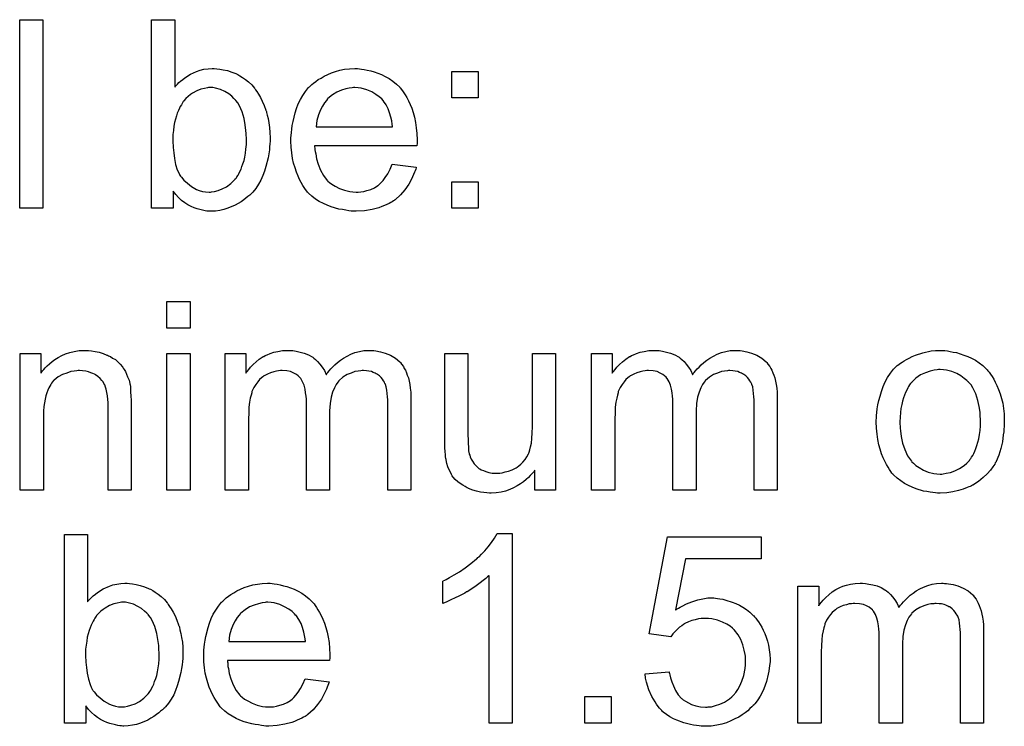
# Model space of a CAD drawing. Extents: x -1.3 to 9.2, y -4.6 to 3.5.
# Tile 184 of 215: x 6.299 to 6.717, y 1.041 to 1.341. Entities that reach past the tile are written whole.
import ezdxf

# ---------------------------------------------------------------- set-up
doc = ezdxf.new("R2010")
doc.units = 0
doc.layers.add('acc-ni-360-23-a_document', color=1, linetype='CONTINUOUS')

msp = doc.modelspace()

# ---------------------------------------------------------------- linework, layer by layer
at = {"layer": 'acc-ni-360-23-a_document', "color": 1}
for points in [[(6.308471, 1.260749), (6.298637, 1.260749), (6.298637, 1.340814), (6.308471, 1.340814), (6.308471, 1.260749)], [(6.36447, 1.312236), (6.364586, 1.312351), (6.364702, 1.312583), (6.365049, 1.31293), (6.365627, 1.313508), (6.366206, 1.314087), (6.3669, 1.314781), (6.367826, 1.315475), (6.368751, 1.316169), (6.371065, 1.317674), (6.373726, 1.318831), (6.37523, 1.319409), (6.37685, 1.319756), (6.378586, 1.319988), (6.380321, 1.320103), (6.381247, 1.320103), (6.382288, 1.319988), (6.383561, 1.319872), (6.385065, 1.319525), (6.3868, 1.319178), (6.388652, 1.318599), (6.390387, 1.317905), (6.390618, 1.317789), (6.391197, 1.317558), (6.392123, 1.316979), (6.393164, 1.316285), (6.394437, 1.315475), (6.395709, 1.314434), (6.397098, 1.313161), (6.398255, 1.311773), (6.39837, 1.311657), (6.398717, 1.311079), (6.399296, 1.310269), (6.39999, 1.309227), (6.4008, 1.307839), (6.40161, 1.306219), (6.40242, 1.304368), (6.403114, 1.302401), (6.403114, 1.302286), (6.40323, 1.30217), (6.403346, 1.301823), (6.403461, 1.301476), (6.403693, 1.300319), (6.40404, 1.298815), (6.404387, 1.297079), (6.404734, 1.295112), (6.40485, 1.292914), (6.404965, 1.2906), (6.404965, 1.290484), (6.404965, 1.289906), (6.404965, 1.289211), (6.40485, 1.28817), (6.404734, 1.286898), (6.404618, 1.285509), (6.404387, 1.283889), (6.40404, 1.282154), (6.403114, 1.278451), (6.402536, 1.276485), (6.401841, 1.274633), (6.401032, 1.272666), (6.39999, 1.270931), (6.398833, 1.269195), (6.39756, 1.267575), (6.397445, 1.26746), (6.397213, 1.267228), (6.396866, 1.266881), (6.396288, 1.266303), (6.395478, 1.265724), (6.394668, 1.26503), (6.393742, 1.264336), (6.392585, 1.263526), (6.391313, 1.262832), (6.39004, 1.262022), (6.386916, 1.260749), (6.385296, 1.260171), (6.383561, 1.259824), (6.38171, 1.259592), (6.379858, 1.259476), (6.379396, 1.259476), (6.378817, 1.259592), (6.378123, 1.259592), (6.377313, 1.259708), (6.376272, 1.259939), (6.373958, 1.260518), (6.372685, 1.260981), (6.371412, 1.261559), (6.370024, 1.262253), (6.368751, 1.263063), (6.367363, 1.264104), (6.36609, 1.265262), (6.364933, 1.266534), (6.363776, 1.268038), (6.363776, 1.260749), (6.354636, 1.260749), (6.354636, 1.340814), (6.36447, 1.340814), (6.36447, 1.312236)], [(6.442799, 1.319988), (6.443725, 1.319872), (6.444882, 1.319641), (6.446154, 1.319409), (6.447659, 1.319062), (6.449047, 1.318715), (6.450667, 1.318137), (6.452171, 1.317558), (6.453791, 1.316748), (6.45541, 1.315822), (6.45703, 1.314781), (6.458534, 1.313508), (6.459923, 1.31212), (6.460038, 1.312004), (6.46027, 1.311773), (6.460617, 1.31131), (6.46108, 1.310616), (6.461658, 1.309806), (6.462237, 1.30888), (6.462931, 1.307724), (6.463625, 1.306335), (6.464319, 1.304831), (6.465014, 1.303211), (6.465592, 1.30136), (6.466171, 1.299393), (6.466633, 1.297195), (6.46698, 1.294881), (6.467212, 1.292451), (6.467328, 1.28979), (6.467328, 1.289674), (6.467328, 1.289211), (6.467328, 1.288402), (6.467212, 1.287245), (6.423824, 1.287245), (6.423824, 1.287129), (6.423824, 1.286782), (6.42394, 1.286319), (6.42394, 1.285625), (6.424056, 1.284815), (6.424287, 1.283889), (6.424634, 1.281807), (6.425328, 1.279493), (6.426254, 1.276947), (6.427527, 1.274633), (6.429147, 1.272551), (6.429262, 1.272551), (6.429378, 1.272319), (6.430072, 1.271741), (6.431114, 1.270931), (6.432502, 1.270121), (6.434353, 1.269195), (6.436436, 1.268386), (6.43875, 1.267807), (6.440022, 1.267691), (6.441411, 1.267576), (6.442336, 1.267576), (6.443378, 1.267691), (6.44465, 1.267923), (6.446039, 1.26827), (6.447659, 1.268733), (6.449163, 1.269427), (6.450667, 1.270352), (6.450783, 1.270468), (6.451361, 1.270931), (6.452055, 1.271625), (6.452865, 1.272551), (6.453791, 1.273823), (6.454832, 1.275443), (6.455873, 1.277294), (6.456799, 1.279493), (6.46698, 1.27822), (6.46698, 1.278104), (6.466865, 1.277873), (6.466749, 1.27741), (6.466518, 1.276716), (6.466171, 1.276022), (6.465824, 1.275096), (6.464898, 1.273129), (6.463741, 1.270931), (6.462121, 1.268617), (6.46027, 1.266419), (6.457956, 1.264336), (6.45784, 1.264336), (6.457609, 1.264105), (6.457262, 1.263873), (6.456799, 1.263526), (6.456105, 1.263179), (6.45541, 1.262832), (6.454485, 1.262369), (6.453444, 1.261906), (6.452287, 1.261444), (6.45113, 1.260981), (6.448237, 1.260286), (6.444998, 1.259708), (6.441411, 1.259477), (6.440138, 1.259477), (6.439328, 1.259592), (6.438287, 1.259708), (6.437014, 1.259939), (6.435626, 1.260171), (6.434122, 1.260402), (6.430882, 1.261328), (6.429147, 1.262022), (6.427527, 1.262716), (6.425791, 1.263642), (6.424172, 1.264683), (6.422667, 1.26584), (6.421163, 1.267228), (6.421048, 1.267344), (6.420816, 1.267576), (6.420469, 1.268038), (6.420006, 1.268733), (6.419428, 1.269543), (6.418849, 1.270468), (6.418155, 1.271625), (6.417461, 1.272898), (6.416767, 1.274402), (6.416073, 1.276022), (6.415494, 1.277873), (6.414916, 1.27984), (6.414453, 1.281922), (6.414106, 1.284236), (6.413874, 1.286666), (6.413758, 1.289211), (6.413758, 1.289327), (6.413758, 1.289906), (6.413758, 1.2906), (6.413874, 1.291641), (6.41399, 1.292914), (6.414106, 1.294302), (6.414337, 1.295922), (6.414684, 1.297542), (6.41561, 1.301244), (6.416188, 1.303095), (6.416882, 1.305062), (6.417808, 1.306914), (6.418849, 1.308649), (6.420006, 1.310385), (6.421279, 1.312004), (6.421395, 1.31212), (6.421626, 1.312351), (6.422089, 1.312699), (6.422667, 1.313277), (6.423362, 1.313856), (6.424287, 1.31455), (6.425328, 1.31536), (6.426601, 1.316054), (6.427874, 1.316864), (6.429378, 1.317558), (6.430998, 1.318252), (6.432733, 1.318831), (6.434584, 1.319409), (6.436551, 1.319756), (6.438634, 1.319988), (6.440832, 1.320103), (6.441989, 1.320103), (6.442799, 1.319988)], [(6.493244, 1.307608), (6.482021, 1.307608), (6.482021, 1.318831), (6.493244, 1.318831), (6.493244, 1.307608)], [(6.380553, 1.312004), (6.378817, 1.312004), (6.378354, 1.311889), (6.377082, 1.311657), (6.375578, 1.31131), (6.373842, 1.310616), (6.371991, 1.309575), (6.371065, 1.308996), (6.37014, 1.308186), (6.369214, 1.307376), (6.368288, 1.306335), (6.368288, 1.306219), (6.368057, 1.306104), (6.367826, 1.305756), (6.367594, 1.305294), (6.367247, 1.304715), (6.366784, 1.304021), (6.366437, 1.303211), (6.365974, 1.302285), (6.365512, 1.301129), (6.365164, 1.299972), (6.364702, 1.298583), (6.364355, 1.297195), (6.364123, 1.295575), (6.363892, 1.293839), (6.36366, 1.292104), (6.36366, 1.290137), (6.36366, 1.290021), (6.36366, 1.289674), (6.36366, 1.289096), (6.36366, 1.288401), (6.363776, 1.287592), (6.363776, 1.28655), (6.364007, 1.284352), (6.364355, 1.281922), (6.364817, 1.279377), (6.365512, 1.277063), (6.365974, 1.276022), (6.366437, 1.275096), (6.366437, 1.27498), (6.366669, 1.274749), (6.3669, 1.274402), (6.367247, 1.273939), (6.368288, 1.272666), (6.369792, 1.271394), (6.371528, 1.270005), (6.373726, 1.268733), (6.374883, 1.26827), (6.376272, 1.267923), (6.377544, 1.267691), (6.379048, 1.267575), (6.379627, 1.267575), (6.38009, 1.267691), (6.381363, 1.267923), (6.382867, 1.26827), (6.384602, 1.268964), (6.386453, 1.269889), (6.388305, 1.271278), (6.38923, 1.272204), (6.390156, 1.273129), (6.390156, 1.273245), (6.390387, 1.273361), (6.390618, 1.273708), (6.39085, 1.27417), (6.391313, 1.274749), (6.39166, 1.275443), (6.392123, 1.276369), (6.392585, 1.277294), (6.392932, 1.278451), (6.393395, 1.279608), (6.393858, 1.280997), (6.394205, 1.282501), (6.394437, 1.284121), (6.394668, 1.285856), (6.394899, 1.287823), (6.394899, 1.28979), (6.394899, 1.289906), (6.394899, 1.290253), (6.394899, 1.290831), (6.394784, 1.291641), (6.394784, 1.292567), (6.394668, 1.293724), (6.394321, 1.296153), (6.393858, 1.298814), (6.393048, 1.301707), (6.391891, 1.304252), (6.391197, 1.305525), (6.390387, 1.306566), (6.390387, 1.306682), (6.390156, 1.306798), (6.389577, 1.307376), (6.388652, 1.308302), (6.387379, 1.309343), (6.385759, 1.310269), (6.383908, 1.311194), (6.38171, 1.311773), (6.380553, 1.312004)], [(6.440948, 1.312004), (6.440254, 1.312004), (6.439791, 1.311889), (6.438518, 1.311773), (6.437014, 1.311426), (6.435163, 1.310847), (6.433196, 1.310037), (6.431345, 1.30888), (6.429494, 1.307376), (6.429262, 1.307145), (6.4288, 1.306566), (6.42799, 1.305525), (6.42718, 1.304137), (6.426254, 1.302517), (6.425444, 1.300434), (6.42475, 1.298005), (6.424403, 1.295344), (6.456915, 1.295344), (6.456915, 1.295459), (6.456915, 1.295691), (6.456799, 1.296038), (6.456799, 1.296501), (6.456568, 1.297889), (6.45622, 1.299393), (6.455642, 1.301244), (6.455063, 1.30298), (6.454138, 1.304715), (6.453096, 1.306219), (6.453096, 1.306335), (6.452865, 1.306451), (6.452287, 1.307145), (6.451245, 1.308071), (6.449857, 1.309112), (6.448121, 1.310153), (6.446039, 1.311079), (6.443609, 1.311773), (6.442336, 1.311889), (6.440948, 1.312004)], [(6.493244, 1.260749), (6.482021, 1.260749), (6.482021, 1.271972), (6.493244, 1.271972), (6.493244, 1.260749)], [(6.370949, 1.209911), (6.361115, 1.209911), (6.361115, 1.221133), (6.370949, 1.221133), (6.370949, 1.209911)], [(6.327909, 1.200307), (6.329182, 1.200192), (6.330686, 1.19996), (6.332306, 1.199613), (6.334041, 1.19915), (6.335661, 1.198456), (6.335892, 1.198341), (6.336355, 1.198109), (6.337165, 1.197762), (6.338091, 1.197184), (6.339248, 1.196489), (6.340289, 1.195564), (6.34133, 1.194638), (6.342256, 1.193481), (6.342372, 1.193366), (6.342603, 1.192903), (6.34295, 1.192324), (6.343529, 1.191514), (6.343991, 1.190357), (6.344454, 1.1892), (6.345033, 1.187812), (6.34538, 1.186308), (6.34538, 1.186192), (6.345495, 1.185729), (6.345611, 1.185035), (6.345727, 1.18411), (6.345727, 1.182721), (6.345843, 1.181101), (6.345958, 1.179134), (6.345958, 1.176705), (6.345958, 1.141069), (6.336124, 1.141069), (6.336124, 1.176242), (6.336124, 1.176358), (6.336124, 1.176473), (6.336124, 1.177283), (6.336124, 1.178324), (6.336008, 1.179597), (6.335892, 1.181101), (6.335661, 1.182605), (6.335314, 1.183994), (6.334967, 1.185266), (6.334967, 1.185382), (6.334735, 1.185729), (6.334388, 1.186308), (6.334041, 1.187002), (6.333463, 1.187696), (6.332769, 1.188506), (6.331843, 1.189316), (6.330802, 1.19001), (6.330686, 1.190126), (6.330339, 1.190357), (6.329645, 1.190589), (6.328835, 1.190936), (6.327909, 1.191283), (6.326752, 1.19163), (6.325364, 1.191746), (6.323975, 1.191861), (6.323397, 1.191861), (6.322934, 1.191746), (6.321777, 1.19163), (6.320273, 1.191399), (6.318653, 1.19082), (6.316802, 1.190126), (6.314951, 1.1892), (6.313215, 1.187812), (6.312984, 1.187581), (6.312521, 1.187002), (6.312174, 1.186539), (6.311827, 1.185961), (6.311364, 1.185266), (6.311017, 1.184457), (6.310554, 1.183531), (6.310091, 1.182374), (6.309744, 1.181101), (6.309397, 1.179713), (6.309166, 1.178209), (6.308934, 1.176589), (6.308703, 1.174622), (6.308703, 1.172655), (6.308703, 1.141069), (6.298868, 1.141069), (6.298868, 1.19915), (6.307662, 1.19915), (6.307662, 1.19082), (6.307777, 1.190936), (6.308009, 1.191283), (6.308356, 1.191746), (6.308819, 1.192324), (6.309513, 1.193018), (6.310323, 1.193828), (6.311248, 1.194754), (6.312405, 1.195679), (6.313562, 1.196489), (6.314951, 1.197415), (6.316455, 1.198225), (6.318075, 1.198919), (6.319926, 1.199498), (6.321777, 1.19996), (6.32386, 1.200307), (6.326058, 1.200423), (6.326984, 1.200423), (6.327909, 1.200307)], [(6.448121, 1.200308), (6.448931, 1.200308), (6.449741, 1.200192), (6.451708, 1.199845), (6.453791, 1.199266), (6.455989, 1.198341), (6.458187, 1.197184), (6.460038, 1.195564), (6.46027, 1.195332), (6.460733, 1.194638), (6.461543, 1.193597), (6.46189, 1.192787), (6.462352, 1.191977), (6.462815, 1.190936), (6.463162, 1.189895), (6.463625, 1.188738), (6.463972, 1.187349), (6.464204, 1.185961), (6.464435, 1.184341), (6.464667, 1.182721), (6.464667, 1.18087), (6.464667, 1.141069), (6.454832, 1.141069), (6.454832, 1.177515), (6.454832, 1.17763), (6.454832, 1.177746), (6.454832, 1.17844), (6.454832, 1.179482), (6.454716, 1.180754), (6.454601, 1.182143), (6.454485, 1.183531), (6.454253, 1.184919), (6.453906, 1.185961), (6.453906, 1.186076), (6.453675, 1.186424), (6.453444, 1.186886), (6.453096, 1.187465), (6.452634, 1.188159), (6.452055, 1.188853), (6.451361, 1.189547), (6.450435, 1.190242), (6.45032, 1.190357), (6.449973, 1.190473), (6.44951, 1.190705), (6.4487, 1.191052), (6.44789, 1.191399), (6.446849, 1.19163), (6.445807, 1.191746), (6.444535, 1.191861), (6.443956, 1.191861), (6.443493, 1.191746), (6.442336, 1.19163), (6.440948, 1.191399), (6.439328, 1.19082), (6.437593, 1.190126), (6.435857, 1.189085), (6.434237, 1.187696), (6.434122, 1.187465), (6.433659, 1.186886), (6.432965, 1.185961), (6.43227, 1.184572), (6.431461, 1.182721), (6.430882, 1.180523), (6.430419, 1.177862), (6.430188, 1.174738), (6.430188, 1.141069), (6.420353, 1.141069), (6.420353, 1.178672), (6.420353, 1.178787), (6.420353, 1.179019), (6.420353, 1.17925), (6.420353, 1.179713), (6.420238, 1.180986), (6.420006, 1.182374), (6.419775, 1.183994), (6.419312, 1.185614), (6.418734, 1.187118), (6.417924, 1.188506), (6.417808, 1.188622), (6.417461, 1.189085), (6.416882, 1.189547), (6.416073, 1.190242), (6.415031, 1.19082), (6.413643, 1.191399), (6.412023, 1.191746), (6.410056, 1.191861), (6.409362, 1.191861), (6.408552, 1.191746), (6.407626, 1.19163), (6.406469, 1.191283), (6.405081, 1.190936), (6.403808, 1.190357), (6.40242, 1.189663), (6.402304, 1.189547), (6.401841, 1.1892), (6.401263, 1.188737), (6.400453, 1.188043), (6.399643, 1.187118), (6.398833, 1.185961), (6.398023, 1.184688), (6.397329, 1.183184), (6.397213, 1.182953), (6.397098, 1.182374), (6.396866, 1.181448), (6.396519, 1.180176), (6.396172, 1.17844), (6.395941, 1.176358), (6.395825, 1.173928), (6.395709, 1.171151), (6.395709, 1.141069), (6.385875, 1.141069), (6.385875, 1.19915), (6.394668, 1.19915), (6.394668, 1.19082), (6.394784, 1.191052), (6.395131, 1.191514), (6.395825, 1.192324), (6.396635, 1.19325), (6.397676, 1.194407), (6.398949, 1.195564), (6.400337, 1.196721), (6.401957, 1.197762), (6.402189, 1.197878), (6.402767, 1.198225), (6.403693, 1.198572), (6.404965, 1.199151), (6.406469, 1.199613), (6.408205, 1.19996), (6.410172, 1.200308), (6.412254, 1.200423), (6.413296, 1.200423), (6.414568, 1.200308), (6.415957, 1.200076), (6.417692, 1.199729), (6.419428, 1.199266), (6.421163, 1.198572), (6.422783, 1.197647), (6.423015, 1.197531), (6.423477, 1.197184), (6.424172, 1.196605), (6.425097, 1.19568), (6.426023, 1.194638), (6.427064, 1.193366), (6.42799, 1.191861), (6.428684, 1.190126), (6.4288, 1.190242), (6.429031, 1.190589), (6.429378, 1.191052), (6.429957, 1.191746), (6.430651, 1.192556), (6.431461, 1.193366), (6.432386, 1.194291), (6.433543, 1.195332), (6.434816, 1.196258), (6.436089, 1.197184), (6.437593, 1.197994), (6.439212, 1.198803), (6.440948, 1.199498), (6.442799, 1.19996), (6.44465, 1.200308), (6.446733, 1.200423), (6.447543, 1.200423), (6.448121, 1.200308)], [(6.603622, 1.200308), (6.604432, 1.200308), (6.605242, 1.200192), (6.607209, 1.199845), (6.609292, 1.199266), (6.61149, 1.198341), (6.613688, 1.197184), (6.615539, 1.195564), (6.615771, 1.195332), (6.616234, 1.194638), (6.617043, 1.193597), (6.617391, 1.192787), (6.617853, 1.191977), (6.618316, 1.190936), (6.618663, 1.189895), (6.619126, 1.188738), (6.619473, 1.187349), (6.619704, 1.185961), (6.619936, 1.184341), (6.620167, 1.182721), (6.620167, 1.18087), (6.620167, 1.141069), (6.610333, 1.141069), (6.610333, 1.177515), (6.610333, 1.17763), (6.610333, 1.177746), (6.610333, 1.17844), (6.610333, 1.179482), (6.610217, 1.180754), (6.610101, 1.182143), (6.609986, 1.183531), (6.609754, 1.184919), (6.609407, 1.185961), (6.609407, 1.186076), (6.609176, 1.186424), (6.608944, 1.186886), (6.608597, 1.187465), (6.608135, 1.188159), (6.607556, 1.188853), (6.606862, 1.189547), (6.605936, 1.190242), (6.60582, 1.190357), (6.605473, 1.190473), (6.605011, 1.190705), (6.604201, 1.191052), (6.603391, 1.191399), (6.60235, 1.19163), (6.601308, 1.191746), (6.600035, 1.191861), (6.599457, 1.191861), (6.598994, 1.191746), (6.597837, 1.19163), (6.596449, 1.191399), (6.594829, 1.19082), (6.593093, 1.190126), (6.591358, 1.189085), (6.589738, 1.187696), (6.589623, 1.187465), (6.58916, 1.186886), (6.588466, 1.185961), (6.587771, 1.184572), (6.586961, 1.182721), (6.586383, 1.180523), (6.58592, 1.177862), (6.585689, 1.174738), (6.585689, 1.141069), (6.575854, 1.141069), (6.575854, 1.178672), (6.575854, 1.178787), (6.575854, 1.179019), (6.575854, 1.17925), (6.575854, 1.179713), (6.575739, 1.180986), (6.575507, 1.182374), (6.575276, 1.183994), (6.574813, 1.185614), (6.574234, 1.187118), (6.573425, 1.188506), (6.573309, 1.188622), (6.572962, 1.189085), (6.572383, 1.189547), (6.571573, 1.190242), (6.570532, 1.19082), (6.569144, 1.191399), (6.567524, 1.191746), (6.565557, 1.191861), (6.564863, 1.191861), (6.564053, 1.191746), (6.563127, 1.19163), (6.56197, 1.191283), (6.560582, 1.190936), (6.559309, 1.190357), (6.557921, 1.189663), (6.557805, 1.189547), (6.557342, 1.1892), (6.556764, 1.188738), (6.555954, 1.188043), (6.555144, 1.187118), (6.554334, 1.185961), (6.553524, 1.184688), (6.55283, 1.183184), (6.552714, 1.182953), (6.552599, 1.182374), (6.552367, 1.181448), (6.55202, 1.180176), (6.551673, 1.17844), (6.551441, 1.176358), (6.551326, 1.173928), (6.55121, 1.171151), (6.55121, 1.141069), (6.541376, 1.141069), (6.541376, 1.199151), (6.550169, 1.199151), (6.550169, 1.19082), (6.550284, 1.191052), (6.550632, 1.191514), (6.551326, 1.192324), (6.552136, 1.19325), (6.553177, 1.194407), (6.55445, 1.195564), (6.555838, 1.196721), (6.557458, 1.197762), (6.557689, 1.197878), (6.558268, 1.198225), (6.559193, 1.198572), (6.560466, 1.199151), (6.56197, 1.199613), (6.563706, 1.19996), (6.565673, 1.200308), (6.567755, 1.200423), (6.568797, 1.200423), (6.570069, 1.200308), (6.571458, 1.200076), (6.573193, 1.199729), (6.574929, 1.199266), (6.576664, 1.198572), (6.578284, 1.197647), (6.578515, 1.197531), (6.578978, 1.197184), (6.579672, 1.196605), (6.580598, 1.19568), (6.581524, 1.194638), (6.582565, 1.193366), (6.58349, 1.191861), (6.584185, 1.190126), (6.5843, 1.190242), (6.584532, 1.190589), (6.584879, 1.191052), (6.585457, 1.191746), (6.586151, 1.192556), (6.586961, 1.193366), (6.587887, 1.194291), (6.589044, 1.195332), (6.590317, 1.196258), (6.591589, 1.197184), (6.593093, 1.197994), (6.594713, 1.198803), (6.596449, 1.199498), (6.5983, 1.19996), (6.600151, 1.200308), (6.602234, 1.200423), (6.603044, 1.200423), (6.603622, 1.200308)], [(6.691323, 1.200308), (6.692364, 1.200192), (6.693521, 1.19996), (6.694794, 1.199729), (6.696298, 1.199498), (6.699422, 1.198456), (6.701042, 1.197878), (6.702661, 1.197068), (6.704281, 1.196258), (6.705901, 1.195101), (6.707405, 1.193944), (6.708909, 1.192556), (6.709025, 1.19244), (6.709256, 1.192209), (6.709603, 1.191746), (6.710066, 1.191167), (6.710645, 1.190357), (6.711339, 1.189316), (6.712033, 1.188159), (6.712727, 1.186886), (6.713422, 1.185498), (6.714116, 1.183763), (6.71481, 1.182027), (6.715388, 1.18006), (6.715851, 1.177977), (6.716198, 1.175779), (6.71643, 1.173465), (6.716545, 1.17092), (6.716545, 1.170804), (6.716545, 1.170457), (6.716545, 1.169879), (6.716545, 1.169069), (6.71643, 1.168143), (6.716314, 1.166986), (6.716314, 1.165829), (6.716083, 1.164556), (6.715735, 1.161664), (6.715041, 1.158771), (6.714231, 1.155879), (6.713074, 1.153218), (6.713074, 1.153102), (6.712959, 1.152986), (6.712727, 1.152639), (6.712496, 1.152176), (6.711686, 1.151019), (6.710645, 1.149631), (6.709256, 1.148011), (6.707521, 1.146391), (6.705554, 1.144772), (6.70324, 1.143267), (6.703124, 1.143267), (6.703008, 1.143152), (6.702661, 1.14292), (6.702083, 1.142689), (6.701504, 1.142458), (6.70081, 1.142226), (6.699075, 1.141532), (6.697108, 1.140954), (6.694678, 1.140375), (6.692133, 1.139912), (6.689356, 1.139796), (6.688199, 1.139796), (6.687273, 1.139912), (6.686232, 1.140028), (6.685075, 1.140259), (6.683687, 1.140491), (6.682298, 1.140722), (6.679174, 1.141648), (6.677439, 1.142342), (6.675819, 1.143036), (6.674199, 1.143962), (6.672579, 1.145003), (6.671075, 1.14616), (6.669571, 1.147548), (6.669456, 1.147664), (6.669224, 1.147896), (6.668877, 1.148358), (6.668414, 1.149053), (6.667836, 1.149862), (6.667257, 1.150788), (6.666563, 1.151945), (6.665869, 1.153333), (6.665175, 1.154838), (6.66448, 1.156573), (6.663902, 1.158424), (6.663323, 1.160391), (6.662861, 1.162589), (6.662514, 1.164903), (6.662282, 1.167449), (6.662166, 1.17011), (6.662166, 1.170341), (6.662166, 1.170804), (6.662282, 1.171614), (6.662282, 1.172771), (6.662398, 1.174044), (6.662629, 1.175664), (6.662861, 1.177283), (6.663323, 1.179134), (6.663786, 1.180986), (6.664365, 1.182953), (6.665059, 1.185035), (6.665984, 1.187002), (6.66691, 1.188853), (6.668183, 1.190705), (6.669456, 1.19244), (6.671075, 1.193944), (6.671191, 1.19406), (6.671422, 1.194176), (6.671885, 1.194523), (6.672464, 1.194985), (6.673158, 1.195448), (6.674083, 1.196027), (6.675009, 1.196605), (6.676166, 1.197184), (6.677439, 1.197762), (6.678827, 1.198341), (6.681951, 1.199382), (6.685538, 1.200192), (6.687389, 1.200308), (6.689356, 1.200423), (6.690513, 1.200423), (6.691323, 1.200308)], [(6.370949, 1.141069), (6.361115, 1.141069), (6.361115, 1.19915), (6.370949, 1.19915), (6.370949, 1.141069)], [(6.526103, 1.141069), (6.51731, 1.141069), (6.51731, 1.149515), (6.517194, 1.1494), (6.516963, 1.149053), (6.516616, 1.14859), (6.516037, 1.148011), (6.515343, 1.147317), (6.514533, 1.146391), (6.513608, 1.145582), (6.512451, 1.144656), (6.511178, 1.14373), (6.509789, 1.14292), (6.508285, 1.142111), (6.506666, 1.141301), (6.504814, 1.140722), (6.502963, 1.140259), (6.500881, 1.139912), (6.498798, 1.139796), (6.497988, 1.139796), (6.496947, 1.139912), (6.495674, 1.140028), (6.49417, 1.140259), (6.49255, 1.140606), (6.49093, 1.141069), (6.489195, 1.141763), (6.488963, 1.141879), (6.488501, 1.142111), (6.487691, 1.142573), (6.486765, 1.143152), (6.485608, 1.143846), (6.484567, 1.144656), (6.483526, 1.145582), (6.4826, 1.146623), (6.482484, 1.146738), (6.482253, 1.147201), (6.481906, 1.14778), (6.481443, 1.148705), (6.480864, 1.149747), (6.480402, 1.151019), (6.479939, 1.152408), (6.479592, 1.153912), (6.479592, 1.154028), (6.479476, 1.15449), (6.47936, 1.155185), (6.47936, 1.15611), (6.479245, 1.157499), (6.479129, 1.159003), (6.479013, 1.16097), (6.479013, 1.163168), (6.479013, 1.199151), (6.488848, 1.199151), (6.488848, 1.16687), (6.488848, 1.166755), (6.488848, 1.166523), (6.488848, 1.166176), (6.488848, 1.165598), (6.488848, 1.164325), (6.488963, 1.162705), (6.488963, 1.16097), (6.489079, 1.159234), (6.489195, 1.15773), (6.489426, 1.156457), (6.489426, 1.156342), (6.489658, 1.155879), (6.489889, 1.155185), (6.490236, 1.154259), (6.490815, 1.153333), (6.491509, 1.152292), (6.492319, 1.151367), (6.49336, 1.150441), (6.493476, 1.150325), (6.493939, 1.150094), (6.494517, 1.149747), (6.495443, 1.1494), (6.496484, 1.148937), (6.497757, 1.14859), (6.499145, 1.148358), (6.500765, 1.148243), (6.501575, 1.148243), (6.502385, 1.148358), (6.503426, 1.148474), (6.504699, 1.148821), (6.506087, 1.149168), (6.507591, 1.149747), (6.509095, 1.150441), (6.509327, 1.150557), (6.509789, 1.150904), (6.510484, 1.151367), (6.511294, 1.152061), (6.512219, 1.152986), (6.513145, 1.154028), (6.513955, 1.155185), (6.514649, 1.156573), (6.514765, 1.156804), (6.51488, 1.157267), (6.515112, 1.158193), (6.515459, 1.159466), (6.515806, 1.161085), (6.516037, 1.163052), (6.516153, 1.165366), (6.516269, 1.168027), (6.516269, 1.199151), (6.526103, 1.199151), (6.526103, 1.141069)], [(6.689356, 1.192324), (6.688662, 1.192324), (6.688083, 1.192209), (6.68681, 1.192093), (6.685075, 1.19163), (6.683108, 1.190936), (6.681025, 1.19001), (6.679059, 1.188622), (6.678017, 1.187696), (6.677092, 1.186771), (6.677092, 1.186655), (6.67686, 1.186539), (6.676629, 1.186192), (6.676282, 1.185729), (6.675935, 1.185151), (6.675588, 1.184457), (6.675125, 1.183531), (6.674662, 1.182605), (6.674199, 1.181448), (6.673736, 1.180292), (6.673389, 1.178903), (6.673042, 1.177399), (6.672695, 1.175779), (6.672464, 1.174044), (6.672348, 1.172077), (6.672232, 1.17011), (6.672232, 1.169994), (6.672232, 1.169647), (6.672232, 1.169069), (6.672348, 1.168259), (6.672348, 1.167333), (6.672464, 1.166292), (6.672811, 1.163862), (6.673389, 1.161085), (6.674315, 1.158309), (6.675472, 1.155647), (6.676282, 1.15449), (6.677092, 1.153333), (6.677207, 1.153333), (6.677323, 1.153102), (6.678017, 1.152524), (6.679059, 1.151598), (6.680447, 1.150672), (6.682182, 1.149631), (6.684265, 1.148705), (6.686695, 1.148127), (6.687967, 1.148011), (6.689356, 1.147896), (6.69005, 1.147896), (6.690629, 1.148011), (6.691901, 1.148243), (6.693637, 1.14859), (6.695488, 1.149284), (6.697571, 1.150209), (6.699538, 1.151598), (6.700579, 1.152524), (6.701504, 1.153449), (6.70162, 1.153565), (6.701736, 1.15368), (6.701967, 1.154028), (6.702314, 1.15449), (6.702661, 1.155069), (6.703124, 1.155763), (6.703587, 1.156689), (6.70405, 1.157614), (6.704513, 1.158771), (6.70486, 1.160044), (6.705323, 1.161432), (6.70567, 1.162937), (6.706017, 1.164672), (6.706248, 1.166408), (6.70648, 1.168374), (6.70648, 1.170457), (6.70648, 1.170573), (6.70648, 1.17092), (6.70648, 1.171498), (6.706364, 1.172193), (6.706364, 1.173118), (6.706248, 1.174159), (6.705901, 1.176589), (6.705323, 1.179134), (6.704397, 1.181911), (6.703124, 1.184457), (6.70243, 1.185729), (6.701504, 1.186771), (6.701504, 1.186886), (6.701273, 1.187002), (6.700579, 1.187696), (6.699538, 1.188506), (6.698149, 1.189547), (6.696414, 1.190589), (6.694331, 1.191514), (6.692017, 1.192093), (6.690744, 1.192209), (6.689356, 1.192324)], [(6.327446, 1.093701), (6.327562, 1.093817), (6.327678, 1.094049), (6.328025, 1.094396), (6.328603, 1.094974), (6.329182, 1.095553), (6.329876, 1.096247), (6.330802, 1.096941), (6.331727, 1.097635), (6.334041, 1.099139), (6.336702, 1.100296), (6.338206, 1.100875), (6.339826, 1.101222), (6.341562, 1.101453), (6.343297, 1.101569), (6.344223, 1.101569), (6.345264, 1.101453), (6.346537, 1.101338), (6.348041, 1.100991), (6.349776, 1.100643), (6.351628, 1.100065), (6.353363, 1.099371), (6.353595, 1.099255), (6.354173, 1.099024), (6.355099, 1.098445), (6.35614, 1.097751), (6.357413, 1.096941), (6.358685, 1.0959), (6.360074, 1.094627), (6.361231, 1.093239), (6.361346, 1.093123), (6.361694, 1.092544), (6.362272, 1.091735), (6.362966, 1.090693), (6.363776, 1.089305), (6.364586, 1.087685), (6.365396, 1.085834), (6.36609, 1.083867), (6.36609, 1.083751), (6.366206, 1.083636), (6.366322, 1.083289), (6.366437, 1.082941), (6.366669, 1.081784), (6.367016, 1.08028), (6.367363, 1.078545), (6.36771, 1.076578), (6.367826, 1.07438), (6.367941, 1.072066), (6.367941, 1.07195), (6.367941, 1.071371), (6.367941, 1.070677), (6.367826, 1.069636), (6.36771, 1.068363), (6.367594, 1.066975), (6.367363, 1.065355), (6.367016, 1.06362), (6.36609, 1.059917), (6.365512, 1.05795), (6.364817, 1.056099), (6.364007, 1.054132), (6.362966, 1.052397), (6.361809, 1.050661), (6.360537, 1.049041), (6.360421, 1.048926), (6.360189, 1.048694), (6.359842, 1.048347), (6.359264, 1.047769), (6.358454, 1.04719), (6.357644, 1.046496), (6.356718, 1.045802), (6.355561, 1.044992), (6.354289, 1.044298), (6.353016, 1.043488), (6.349892, 1.042215), (6.348272, 1.041637), (6.346537, 1.041289), (6.344686, 1.041058), (6.342834, 1.040942), (6.342372, 1.040942), (6.341793, 1.041058), (6.341099, 1.041058), (6.340289, 1.041174), (6.339248, 1.041405), (6.336934, 1.041984), (6.335661, 1.042446), (6.334388, 1.043025), (6.333, 1.043719), (6.331727, 1.044529), (6.330339, 1.04557), (6.329066, 1.046727), (6.327909, 1.048), (6.326752, 1.049504), (6.326752, 1.042215), (6.317612, 1.042215), (6.317612, 1.122279), (6.327446, 1.122279), (6.327446, 1.093701)], [(6.507707, 1.042215), (6.497872, 1.042215), (6.497872, 1.104809), (6.497757, 1.104693), (6.497178, 1.10423), (6.496484, 1.103536), (6.495327, 1.102726), (6.494054, 1.101685), (6.492435, 1.100528), (6.490583, 1.099255), (6.488501, 1.097983), (6.488385, 1.097983), (6.488269, 1.097867), (6.487575, 1.097404), (6.486418, 1.096825), (6.48503, 1.096131), (6.48341, 1.095321), (6.481674, 1.094512), (6.479939, 1.093702), (6.478203, 1.093007), (6.478203, 1.102495), (6.478319, 1.102495), (6.478551, 1.102726), (6.479013, 1.102842), (6.479592, 1.103189), (6.480286, 1.103536), (6.481096, 1.103999), (6.483063, 1.105156), (6.485377, 1.106429), (6.487691, 1.108048), (6.49012, 1.1099), (6.49255, 1.111867), (6.492666, 1.111982), (6.492782, 1.112098), (6.493129, 1.112445), (6.493592, 1.112792), (6.494633, 1.113949), (6.496021, 1.115338), (6.49741, 1.116957), (6.498914, 1.118809), (6.500186, 1.12066), (6.501343, 1.122627), (6.507707, 1.122627), (6.507707, 1.042215)], [(6.613341, 1.111867), (6.581292, 1.111867), (6.577011, 1.090231), (6.577127, 1.090346), (6.577358, 1.090462), (6.577705, 1.090693), (6.578284, 1.091041), (6.578978, 1.091388), (6.579788, 1.09185), (6.581639, 1.092776), (6.583953, 1.093702), (6.586499, 1.094512), (6.589275, 1.09509), (6.590664, 1.095321), (6.593209, 1.095321), (6.593903, 1.095206), (6.594829, 1.09509), (6.59587, 1.094974), (6.597027, 1.094743), (6.5983, 1.094396), (6.601077, 1.093586), (6.602581, 1.093007), (6.604085, 1.092197), (6.605589, 1.091388), (6.607093, 1.090462), (6.608482, 1.089305), (6.60987, 1.088032), (6.609986, 1.087917), (6.610217, 1.087685), (6.610564, 1.087338), (6.611027, 1.08676), (6.611605, 1.08595), (6.612184, 1.08514), (6.612878, 1.084099), (6.613572, 1.082941), (6.614151, 1.081669), (6.614845, 1.08028), (6.615424, 1.078661), (6.616002, 1.077041), (6.616465, 1.075305), (6.616812, 1.073338), (6.617043, 1.071371), (6.617159, 1.069289), (6.617159, 1.069173), (6.617159, 1.068826), (6.617159, 1.068248), (6.617043, 1.067438), (6.616928, 1.066512), (6.616812, 1.065471), (6.616581, 1.064198), (6.616349, 1.062925), (6.615655, 1.059917), (6.614498, 1.056793), (6.613804, 1.055174), (6.612878, 1.053669), (6.611953, 1.05205), (6.610796, 1.050545), (6.61068, 1.05043), (6.610449, 1.050083), (6.609986, 1.04962), (6.609407, 1.049041), (6.608597, 1.048347), (6.607672, 1.047422), (6.606515, 1.046612), (6.605242, 1.045686), (6.603854, 1.044761), (6.602234, 1.043951), (6.600498, 1.043141), (6.598647, 1.042331), (6.59668, 1.041752), (6.594482, 1.04129), (6.592168, 1.040942), (6.589738, 1.040827), (6.588697, 1.040827), (6.587887, 1.040942), (6.586961, 1.041058), (6.58592, 1.041174), (6.584647, 1.04129), (6.583375, 1.041637), (6.580482, 1.042331), (6.57759, 1.043372), (6.576086, 1.044066), (6.574582, 1.044876), (6.573193, 1.045802), (6.571805, 1.046843), (6.571689, 1.046959), (6.571458, 1.047074), (6.571226, 1.047537), (6.570763, 1.048), (6.570185, 1.048579), (6.569606, 1.049273), (6.568912, 1.050198), (6.568334, 1.05124), (6.56764, 1.052281), (6.566945, 1.053554), (6.565673, 1.056331), (6.564631, 1.05957), (6.564284, 1.061306), (6.564053, 1.063157), (6.57435, 1.063967), (6.57435, 1.063851), (6.57435, 1.06362), (6.574466, 1.063273), (6.574582, 1.062694), (6.574929, 1.061421), (6.575391, 1.059686), (6.576086, 1.05795), (6.577011, 1.055983), (6.578168, 1.054248), (6.579557, 1.052628), (6.579788, 1.052512), (6.580251, 1.05205), (6.581176, 1.051471), (6.582449, 1.050777), (6.583837, 1.050083), (6.585573, 1.049504), (6.58754, 1.049041), (6.589738, 1.048926), (6.590432, 1.048926), (6.590895, 1.049041), (6.592284, 1.049157), (6.593903, 1.04962), (6.59587, 1.050198), (6.597837, 1.051124), (6.59992, 1.052512), (6.600845, 1.053322), (6.601771, 1.054248), (6.601887, 1.054364), (6.602002, 1.054479), (6.602234, 1.054826), (6.602581, 1.055174), (6.603391, 1.056446), (6.604316, 1.058066), (6.605126, 1.060033), (6.605936, 1.062463), (6.606515, 1.065355), (6.606746, 1.066859), (6.606746, 1.068479), (6.606746, 1.068595), (6.606746, 1.068826), (6.606746, 1.069289), (6.60663, 1.069867), (6.60663, 1.070562), (6.606515, 1.071371), (6.606168, 1.073223), (6.605589, 1.075421), (6.604779, 1.077619), (6.603622, 1.079702), (6.602002, 1.081669), (6.602002, 1.081784), (6.601771, 1.0819), (6.601193, 1.082479), (6.600151, 1.083289), (6.598763, 1.084214), (6.596912, 1.085024), (6.594829, 1.085834), (6.592399, 1.086412), (6.591011, 1.086644), (6.588813, 1.086644), (6.587887, 1.086528), (6.58673, 1.086412), (6.585342, 1.086065), (6.583953, 1.085718), (6.582449, 1.08514), (6.580945, 1.084446), (6.580829, 1.08433), (6.580367, 1.084099), (6.579672, 1.08352), (6.578747, 1.082941), (6.577821, 1.082132), (6.576895, 1.08109), (6.575854, 1.080049), (6.575044, 1.078776), (6.565788, 1.080049), (6.57354, 1.121238), (6.613341, 1.121238), (6.613341, 1.111867)], [(6.405775, 1.101454), (6.406701, 1.101338), (6.407858, 1.101106), (6.409131, 1.100875), (6.410635, 1.100528), (6.412023, 1.100181), (6.413643, 1.099602), (6.415147, 1.099024), (6.416767, 1.098214), (6.418386, 1.097288), (6.420006, 1.096247), (6.42151, 1.094974), (6.422899, 1.093586), (6.423015, 1.09347), (6.423246, 1.093239), (6.423593, 1.092776), (6.424056, 1.092082), (6.424634, 1.091272), (6.425213, 1.090346), (6.425907, 1.089189), (6.426601, 1.087801), (6.427295, 1.086297), (6.42799, 1.084677), (6.428568, 1.082826), (6.429147, 1.080859), (6.429609, 1.078661), (6.429957, 1.076347), (6.430188, 1.073917), (6.430304, 1.071256), (6.430304, 1.07114), (6.430304, 1.070677), (6.430304, 1.069867), (6.430188, 1.06871), (6.3868, 1.06871), (6.3868, 1.068595), (6.3868, 1.068247), (6.386916, 1.067785), (6.386916, 1.067091), (6.387032, 1.066281), (6.387263, 1.065355), (6.38761, 1.063272), (6.388305, 1.060958), (6.38923, 1.058413), (6.390503, 1.056099), (6.392123, 1.054016), (6.392238, 1.054016), (6.392354, 1.053785), (6.393048, 1.053207), (6.39409, 1.052397), (6.395478, 1.051587), (6.397329, 1.050661), (6.399412, 1.049851), (6.401726, 1.049273), (6.402998, 1.049157), (6.404387, 1.049041), (6.405312, 1.049041), (6.406354, 1.049157), (6.407626, 1.049389), (6.409015, 1.049736), (6.410635, 1.050198), (6.412139, 1.050893), (6.413643, 1.051818), (6.413758, 1.051934), (6.414337, 1.052397), (6.415031, 1.053091), (6.415841, 1.054016), (6.416767, 1.055289), (6.417808, 1.056909), (6.418849, 1.05876), (6.419775, 1.060958), (6.429957, 1.059686), (6.429957, 1.05957), (6.429841, 1.059339), (6.429725, 1.058876), (6.429494, 1.058182), (6.429147, 1.057487), (6.4288, 1.056562), (6.427874, 1.054595), (6.426717, 1.052397), (6.425097, 1.050083), (6.423246, 1.047884), (6.420932, 1.045802), (6.420816, 1.045802), (6.420585, 1.04557), (6.420238, 1.045339), (6.419775, 1.044992), (6.419081, 1.044645), (6.418386, 1.044298), (6.417461, 1.043835), (6.41642, 1.043372), (6.415263, 1.042909), (6.414106, 1.042447), (6.411213, 1.041752), (6.407974, 1.041174), (6.404387, 1.040942), (6.403114, 1.040942), (6.402304, 1.041058), (6.401263, 1.041174), (6.39999, 1.041405), (6.398602, 1.041637), (6.397098, 1.041868), (6.393858, 1.042793), (6.392123, 1.043488), (6.390503, 1.044182), (6.388767, 1.045108), (6.387148, 1.046149), (6.385643, 1.047306), (6.384139, 1.048694), (6.384024, 1.04881), (6.383792, 1.049041), (6.383445, 1.049504), (6.382982, 1.050198), (6.382404, 1.051008), (6.381825, 1.051934), (6.381131, 1.053091), (6.380437, 1.054363), (6.379743, 1.055868), (6.379048, 1.057487), (6.37847, 1.059339), (6.377891, 1.061305), (6.377429, 1.063388), (6.377082, 1.065702), (6.37685, 1.068132), (6.376734, 1.070677), (6.376734, 1.070793), (6.376734, 1.071371), (6.376734, 1.072066), (6.37685, 1.073107), (6.376966, 1.07438), (6.377082, 1.075768), (6.377313, 1.077388), (6.37766, 1.079008), (6.378586, 1.08271), (6.379164, 1.084561), (6.379858, 1.086528), (6.380784, 1.088379), (6.381825, 1.090115), (6.382982, 1.09185), (6.384255, 1.09347), (6.384371, 1.093586), (6.384602, 1.093817), (6.385065, 1.094164), (6.385643, 1.094743), (6.386338, 1.095321), (6.387263, 1.096015), (6.388305, 1.096825), (6.389577, 1.09752), (6.39085, 1.09833), (6.392354, 1.099024), (6.393974, 1.099718), (6.395709, 1.100296), (6.39756, 1.100875), (6.399527, 1.101222), (6.40161, 1.101453), (6.403808, 1.101569), (6.404965, 1.101569), (6.405775, 1.101454)], [(6.691207, 1.101454), (6.692017, 1.101454), (6.692827, 1.101338), (6.694794, 1.100991), (6.696876, 1.100412), (6.699075, 1.099487), (6.701273, 1.09833), (6.703124, 1.09671), (6.703356, 1.096478), (6.703818, 1.095784), (6.704628, 1.094743), (6.704975, 1.093933), (6.705438, 1.093123), (6.705901, 1.092082), (6.706248, 1.091041), (6.706711, 1.089883), (6.707058, 1.088495), (6.707289, 1.087107), (6.707521, 1.085487), (6.707752, 1.083867), (6.707752, 1.082016), (6.707752, 1.042215), (6.697918, 1.042215), (6.697918, 1.078661), (6.697918, 1.078776), (6.697918, 1.078892), (6.697918, 1.079586), (6.697918, 1.080628), (6.697802, 1.0819), (6.697686, 1.083289), (6.697571, 1.084677), (6.697339, 1.086065), (6.696992, 1.087107), (6.696992, 1.087222), (6.696761, 1.08757), (6.696529, 1.088032), (6.696182, 1.088611), (6.695719, 1.089305), (6.695141, 1.089999), (6.694447, 1.090693), (6.693521, 1.091388), (6.693405, 1.091503), (6.693058, 1.091619), (6.692596, 1.09185), (6.691786, 1.092197), (6.690976, 1.092545), (6.689934, 1.092776), (6.688893, 1.092892), (6.68762, 1.093007), (6.687042, 1.093007), (6.686579, 1.092892), (6.685422, 1.092776), (6.684034, 1.092545), (6.682414, 1.091966), (6.680678, 1.091272), (6.678943, 1.090231), (6.677323, 1.088842), (6.677207, 1.088611), (6.676745, 1.088032), (6.67605, 1.087107), (6.675356, 1.085718), (6.674546, 1.083867), (6.673968, 1.081669), (6.673505, 1.079008), (6.673274, 1.075884), (6.673274, 1.042215), (6.663439, 1.042215), (6.663439, 1.079818), (6.663439, 1.079933), (6.663439, 1.080165), (6.663439, 1.080396), (6.663439, 1.080859), (6.663323, 1.082132), (6.663092, 1.08352), (6.662861, 1.08514), (6.662398, 1.08676), (6.661819, 1.088264), (6.661009, 1.089652), (6.660894, 1.089768), (6.660547, 1.090231), (6.659968, 1.090693), (6.659158, 1.091388), (6.658117, 1.091966), (6.656729, 1.092545), (6.655109, 1.092892), (6.653142, 1.093007), (6.652448, 1.093007), (6.651638, 1.092892), (6.650712, 1.092776), (6.649555, 1.092429), (6.648167, 1.092082), (6.646894, 1.091503), (6.645506, 1.090809), (6.64539, 1.090693), (6.644927, 1.090346), (6.644349, 1.089883), (6.643539, 1.089189), (6.642729, 1.088264), (6.641919, 1.087107), (6.641109, 1.085834), (6.640415, 1.08433), (6.640299, 1.084099), (6.640183, 1.08352), (6.639952, 1.082594), (6.639605, 1.081322), (6.639258, 1.079586), (6.639026, 1.077504), (6.638911, 1.075074), (6.638795, 1.072297), (6.638795, 1.042215), (6.628961, 1.042215), (6.628961, 1.100296), (6.637754, 1.100296), (6.637754, 1.091966), (6.637869, 1.092197), (6.638217, 1.09266), (6.638911, 1.09347), (6.639721, 1.094396), (6.640762, 1.095553), (6.642035, 1.09671), (6.643423, 1.097867), (6.645043, 1.098908), (6.645274, 1.099024), (6.645853, 1.099371), (6.646778, 1.099718), (6.648051, 1.100296), (6.649555, 1.100759), (6.651291, 1.101106), (6.653257, 1.101454), (6.65534, 1.101569), (6.656381, 1.101569), (6.657654, 1.101454), (6.659042, 1.101222), (6.660778, 1.100875), (6.662514, 1.100412), (6.664249, 1.099718), (6.665869, 1.098792), (6.6661, 1.098677), (6.666563, 1.09833), (6.667257, 1.097751), (6.668183, 1.096825), (6.669108, 1.095784), (6.67015, 1.094512), (6.671075, 1.093007), (6.67177, 1.091272), (6.671885, 1.091388), (6.672117, 1.091735), (6.672464, 1.092197), (6.673042, 1.092892), (6.673736, 1.093702), (6.674546, 1.094512), (6.675472, 1.095437), (6.676629, 1.096478), (6.677902, 1.097404), (6.679174, 1.09833), (6.680678, 1.099139), (6.682298, 1.099949), (6.684034, 1.100644), (6.685885, 1.101106), (6.687736, 1.101454), (6.689819, 1.101569), (6.690629, 1.101569), (6.691207, 1.101454)], [(6.343529, 1.09347), (6.341793, 1.09347), (6.34133, 1.093354), (6.340058, 1.093123), (6.338553, 1.092776), (6.336818, 1.092082), (6.334967, 1.09104), (6.334041, 1.090462), (6.333116, 1.089652), (6.33219, 1.088842), (6.331264, 1.087801), (6.331264, 1.087685), (6.331033, 1.087569), (6.330802, 1.087222), (6.33057, 1.086759), (6.330223, 1.086181), (6.32976, 1.085487), (6.329413, 1.084677), (6.32895, 1.083751), (6.328488, 1.082594), (6.328141, 1.081437), (6.327678, 1.080049), (6.327331, 1.07866), (6.327099, 1.077041), (6.326868, 1.075305), (6.326636, 1.07357), (6.326636, 1.071603), (6.326636, 1.071487), (6.326636, 1.07114), (6.326636, 1.070562), (6.326636, 1.069867), (6.326752, 1.069057), (6.326752, 1.068016), (6.326984, 1.065818), (6.327331, 1.063388), (6.327793, 1.060843), (6.328488, 1.058529), (6.32895, 1.057487), (6.329413, 1.056562), (6.329413, 1.056446), (6.329645, 1.056215), (6.329876, 1.055868), (6.330223, 1.055405), (6.331264, 1.054132), (6.332769, 1.052859), (6.334504, 1.051471), (6.336702, 1.050198), (6.337859, 1.049736), (6.339248, 1.049388), (6.34052, 1.049157), (6.342025, 1.049041), (6.342603, 1.049041), (6.343066, 1.049157), (6.344338, 1.049388), (6.345843, 1.049736), (6.347578, 1.05043), (6.349429, 1.051355), (6.35128, 1.052744), (6.352206, 1.053669), (6.353132, 1.054595), (6.353132, 1.054711), (6.353363, 1.054826), (6.353595, 1.055173), (6.353826, 1.055636), (6.354289, 1.056215), (6.354636, 1.056909), (6.355099, 1.057834), (6.355561, 1.05876), (6.355908, 1.059917), (6.356371, 1.061074), (6.356834, 1.062463), (6.357181, 1.063967), (6.357413, 1.065586), (6.357644, 1.067322), (6.357875, 1.069289), (6.357875, 1.071256), (6.357875, 1.071371), (6.357875, 1.071718), (6.357875, 1.072297), (6.35776, 1.073107), (6.35776, 1.074033), (6.357644, 1.075189), (6.357297, 1.077619), (6.356834, 1.08028), (6.356024, 1.083173), (6.354867, 1.085718), (6.354173, 1.086991), (6.353363, 1.088032), (6.353363, 1.088148), (6.353132, 1.088264), (6.352553, 1.088842), (6.351628, 1.089768), (6.350355, 1.090809), (6.348735, 1.091735), (6.346884, 1.09266), (6.344686, 1.093239), (6.343529, 1.09347)], [(6.403924, 1.09347), (6.40323, 1.09347), (6.402767, 1.093354), (6.401494, 1.093239), (6.39999, 1.092892), (6.398139, 1.092313), (6.396172, 1.091503), (6.394321, 1.090346), (6.39247, 1.088842), (6.392238, 1.088611), (6.391775, 1.088032), (6.390966, 1.086991), (6.390156, 1.085602), (6.38923, 1.083983), (6.38842, 1.0819), (6.387726, 1.07947), (6.387379, 1.076809), (6.419891, 1.076809), (6.419891, 1.076925), (6.419891, 1.077157), (6.419775, 1.077504), (6.419775, 1.077966), (6.419543, 1.079355), (6.419196, 1.080859), (6.418618, 1.08271), (6.418039, 1.084446), (6.417114, 1.086181), (6.416073, 1.087685), (6.416073, 1.087801), (6.415841, 1.087917), (6.415263, 1.088611), (6.414221, 1.089536), (6.412833, 1.090578), (6.411097, 1.091619), (6.409015, 1.092545), (6.406585, 1.093239), (6.405312, 1.093354), (6.403924, 1.09347)], [(6.549706, 1.042215), (6.538483, 1.042215), (6.538483, 1.053438), (6.549706, 1.053438), (6.549706, 1.042215)]]:
    msp.add_lwpolyline(points, dxfattribs=at)

doc.saveas('drawing.dxf')
